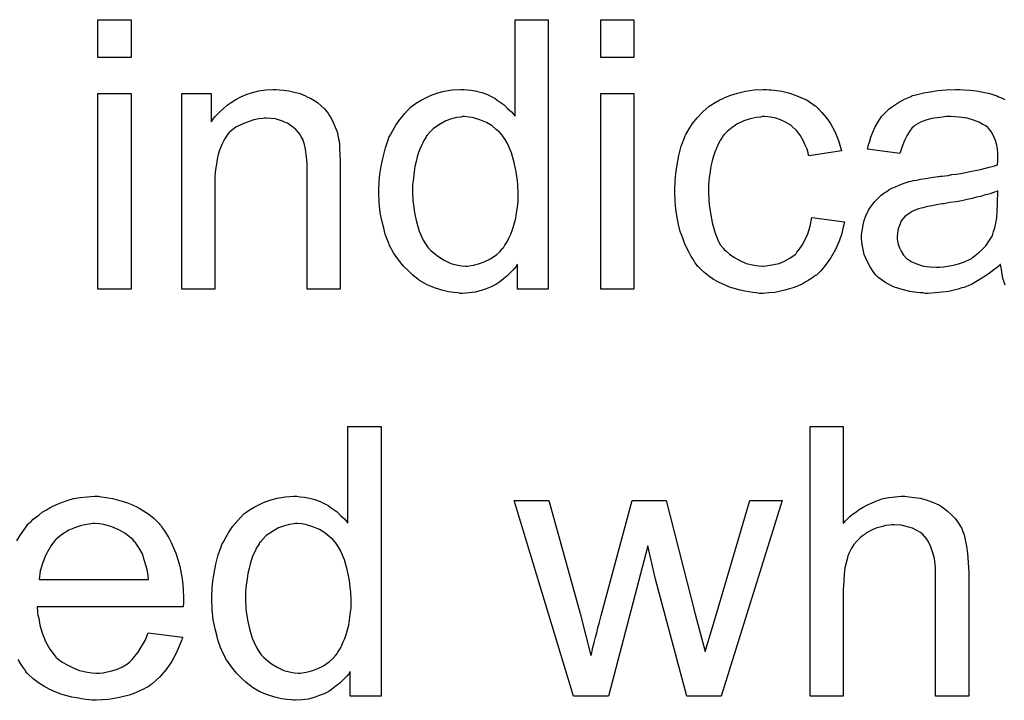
# Model space of a CAD drawing. Extents: x -1.7 to 9, y -2.8 to 5.2.
# Tile 92 of 227: x 4.382 to 4.675, y 0.069 to 0.272. Entities that reach past the tile are written whole.
import ezdxf

# ---------------------------------------------------------------- set-up
doc = ezdxf.new("R2010")
doc.units = 0
doc.layers.add('qfn32-50-23-b_document', color=1, linetype='CONTINUOUS')

msp = doc.modelspace()

# ---------------------------------------------------------------- linework, layer by layer
at = {"layer": 'qfn32-50-23-b_document', "color": 1}
for points in [[(4.41523, 0.260409), (4.405395, 0.260409), (4.405395, 0.271632), (4.41523, 0.271632), (4.41523, 0.260409)], [(4.539144, 0.191567), (4.530004, 0.191567), (4.530004, 0.198856), (4.529888, 0.198741), (4.529773, 0.198509), (4.529426, 0.198046), (4.528963, 0.197468), (4.528384, 0.196889), (4.52769, 0.196195), (4.52688, 0.195385), (4.525839, 0.194575), (4.524798, 0.193766), (4.523641, 0.192956), (4.522252, 0.192261), (4.520748, 0.191683), (4.519244, 0.191104), (4.517508, 0.190642), (4.515657, 0.19041), (4.51369, 0.190294), (4.512996, 0.190294), (4.512533, 0.19041), (4.511145, 0.190526), (4.509525, 0.190757), (4.507558, 0.19122), (4.50536, 0.191914), (4.503162, 0.19284), (4.500963, 0.194113), (4.500848, 0.194113), (4.500732, 0.194344), (4.500038, 0.194807), (4.498997, 0.195732), (4.497724, 0.196889), (4.49622, 0.198393), (4.494716, 0.200245), (4.493212, 0.202327), (4.491939, 0.204757), (4.491939, 0.204873), (4.491823, 0.205104), (4.491707, 0.205451), (4.491476, 0.205914), (4.491245, 0.206608), (4.490898, 0.207418), (4.490666, 0.208228), (4.490435, 0.209269), (4.489856, 0.211583), (4.489278, 0.214244), (4.488931, 0.217253), (4.488815, 0.220492), (4.488815, 0.220608), (4.488815, 0.220839), (4.488815, 0.221302), (4.488815, 0.221996), (4.488931, 0.22269), (4.488931, 0.223616), (4.489162, 0.225699), (4.489509, 0.228128), (4.490088, 0.23079), (4.490782, 0.233566), (4.491707, 0.236227), (4.491707, 0.236343), (4.491823, 0.236575), (4.492055, 0.236922), (4.492286, 0.237384), (4.49298, 0.238657), (4.493906, 0.240277), (4.495063, 0.242012), (4.496567, 0.243748), (4.498302, 0.245599), (4.500385, 0.247103), (4.500501, 0.247103), (4.500616, 0.247219), (4.500963, 0.24745), (4.501426, 0.247682), (4.502583, 0.24826), (4.504203, 0.24907), (4.506054, 0.249764), (4.508252, 0.250343), (4.510682, 0.250806), (4.513228, 0.250921), (4.514153, 0.250921), (4.515079, 0.250806), (4.516351, 0.25069), (4.517856, 0.250343), (4.519475, 0.249996), (4.521095, 0.249417), (4.522599, 0.248607), (4.522831, 0.248492), (4.523293, 0.24826), (4.523988, 0.247682), (4.524913, 0.247103), (4.52607, 0.246293), (4.527112, 0.245252), (4.528269, 0.244211), (4.52931, 0.242938), (4.52931, 0.271632), (4.539144, 0.271632), (4.539144, 0.191567)], [(4.564598, 0.260409), (4.554764, 0.260409), (4.554764, 0.271632), (4.564598, 0.271632), (4.564598, 0.260409)], [(4.41523, 0.191567), (4.405395, 0.191567), (4.405395, 0.249649), (4.41523, 0.249649), (4.41523, 0.191567)], [(4.459311, 0.250806), (4.460584, 0.25069), (4.462088, 0.250458), (4.463708, 0.250111), (4.465444, 0.249649), (4.467063, 0.248954), (4.467295, 0.248839), (4.467757, 0.248607), (4.468567, 0.24826), (4.469493, 0.247682), (4.47065, 0.246988), (4.471691, 0.246062), (4.472733, 0.245136), (4.473658, 0.243979), (4.473774, 0.243864), (4.474005, 0.243401), (4.474352, 0.242822), (4.474931, 0.242012), (4.475394, 0.240855), (4.475856, 0.239698), (4.476435, 0.23831), (4.476782, 0.236806), (4.476782, 0.23669), (4.476898, 0.236227), (4.477014, 0.235533), (4.477129, 0.234608), (4.477129, 0.233219), (4.477245, 0.231599), (4.477361, 0.229632), (4.477361, 0.227203), (4.477361, 0.191567), (4.467526, 0.191567), (4.467526, 0.22674), (4.467526, 0.226856), (4.467526, 0.226971), (4.467526, 0.227781), (4.467526, 0.228823), (4.46741, 0.230095), (4.467295, 0.231599), (4.467063, 0.233103), (4.466716, 0.234492), (4.466369, 0.235765), (4.466369, 0.23588), (4.466138, 0.236227), (4.465791, 0.236806), (4.465444, 0.2375), (4.464865, 0.238194), (4.464171, 0.239004), (4.463245, 0.239814), (4.462204, 0.240508), (4.462088, 0.240624), (4.461741, 0.240855), (4.461047, 0.241087), (4.460237, 0.241434), (4.459311, 0.241781), (4.458154, 0.242128), (4.456766, 0.242244), (4.455378, 0.242359), (4.454799, 0.242359), (4.454336, 0.242244), (4.453179, 0.242128), (4.451675, 0.241897), (4.450055, 0.241318), (4.448204, 0.240624), (4.446353, 0.239698), (4.444618, 0.23831), (4.444386, 0.238079), (4.443923, 0.2375), (4.443576, 0.237037), (4.443229, 0.236459), (4.442766, 0.235765), (4.442419, 0.234955), (4.441956, 0.234029), (4.441494, 0.232872), (4.441146, 0.231599), (4.440799, 0.230211), (4.440568, 0.228707), (4.440337, 0.227087), (4.440105, 0.22512), (4.440105, 0.223153), (4.440105, 0.191567), (4.430271, 0.191567), (4.430271, 0.249649), (4.439064, 0.249649), (4.439064, 0.241318), (4.43918, 0.241434), (4.439411, 0.241781), (4.439758, 0.242244), (4.440221, 0.242822), (4.440915, 0.243517), (4.441725, 0.244326), (4.442651, 0.245252), (4.443808, 0.246178), (4.444965, 0.246988), (4.446353, 0.247913), (4.447857, 0.248723), (4.449477, 0.249417), (4.451328, 0.249996), (4.453179, 0.250458), (4.455262, 0.250806), (4.45746, 0.250921), (4.458386, 0.250921), (4.459311, 0.250806)], [(4.564598, 0.191567), (4.554764, 0.191567), (4.554764, 0.249649), (4.564598, 0.249649), (4.564598, 0.191567)], [(4.604746, 0.250806), (4.60544, 0.250806), (4.606366, 0.25069), (4.608564, 0.250343), (4.610994, 0.249764), (4.613539, 0.248839), (4.616085, 0.247682), (4.618515, 0.246062), (4.61863, 0.246062), (4.618746, 0.245831), (4.61944, 0.245136), (4.620481, 0.244095), (4.621754, 0.242591), (4.623027, 0.24074), (4.6243, 0.238426), (4.625457, 0.235765), (4.626266, 0.232641), (4.616663, 0.231137), (4.616663, 0.231252), (4.616548, 0.231368), (4.616432, 0.232062), (4.616085, 0.233103), (4.615506, 0.234376), (4.614928, 0.235765), (4.614002, 0.237269), (4.612961, 0.238657), (4.611804, 0.239814), (4.611688, 0.23993), (4.611225, 0.240277), (4.610416, 0.24074), (4.60949, 0.241318), (4.608217, 0.241897), (4.606829, 0.242359), (4.605209, 0.242707), (4.603474, 0.242822), (4.602779, 0.242822), (4.602201, 0.242707), (4.600928, 0.242591), (4.599193, 0.242128), (4.597342, 0.24155), (4.595259, 0.240624), (4.593292, 0.239236), (4.592366, 0.238426), (4.591441, 0.2375), (4.591441, 0.237384), (4.591209, 0.237269), (4.590978, 0.236922), (4.590747, 0.236459), (4.5904, 0.23588), (4.589937, 0.235186), (4.58959, 0.234376), (4.589127, 0.233451), (4.588664, 0.232294), (4.588317, 0.231021), (4.587854, 0.229632), (4.587507, 0.228128), (4.587276, 0.226509), (4.587044, 0.224657), (4.586813, 0.22269), (4.586813, 0.220608), (4.586813, 0.220492), (4.586813, 0.220145), (4.586813, 0.219451), (4.586928, 0.218757), (4.586928, 0.217715), (4.587044, 0.216674), (4.587391, 0.214129), (4.587854, 0.211352), (4.588664, 0.208459), (4.589705, 0.205914), (4.5904, 0.204641), (4.591209, 0.2036), (4.591441, 0.203369), (4.592019, 0.20279), (4.593061, 0.20198), (4.594333, 0.201055), (4.596069, 0.200013), (4.598036, 0.199203), (4.60035, 0.198625), (4.601622, 0.198509), (4.602895, 0.198393), (4.603127, 0.198393), (4.603821, 0.198509), (4.604978, 0.198625), (4.60625, 0.198856), (4.607755, 0.199203), (4.609374, 0.199898), (4.610994, 0.200708), (4.612498, 0.201864), (4.61273, 0.20198), (4.613077, 0.202559), (4.613771, 0.203369), (4.614581, 0.204641), (4.615391, 0.206145), (4.616316, 0.207997), (4.617011, 0.210311), (4.617473, 0.212856), (4.627192, 0.211583), (4.627192, 0.211468), (4.627076, 0.21112), (4.626961, 0.210658), (4.626845, 0.209964), (4.626614, 0.209038), (4.626382, 0.208112), (4.625572, 0.205798), (4.624531, 0.203369), (4.623027, 0.200708), (4.621176, 0.198162), (4.620134, 0.197005), (4.618977, 0.195848), (4.618862, 0.195732), (4.61863, 0.195617), (4.618283, 0.195385), (4.61782, 0.195038), (4.617242, 0.194575), (4.616432, 0.194113), (4.615506, 0.19365), (4.614581, 0.193071), (4.612267, 0.19203), (4.60949, 0.19122), (4.606482, 0.190526), (4.604746, 0.19041), (4.603011, 0.190294), (4.601854, 0.190294), (4.601044, 0.19041), (4.600003, 0.190526), (4.598846, 0.190757), (4.597573, 0.190989), (4.596185, 0.19122), (4.593061, 0.192146), (4.591556, 0.19284), (4.589937, 0.193534), (4.588317, 0.19446), (4.586813, 0.195501), (4.585309, 0.196658), (4.58392, 0.198046), (4.583805, 0.198162), (4.583573, 0.198393), (4.583226, 0.198856), (4.582763, 0.199435), (4.582301, 0.200245), (4.581606, 0.201286), (4.581028, 0.202443), (4.580334, 0.203716), (4.579639, 0.20522), (4.579061, 0.206955), (4.578367, 0.208691), (4.577904, 0.210773), (4.577441, 0.212856), (4.577094, 0.215286), (4.576863, 0.217715), (4.576747, 0.220376), (4.576747, 0.220492), (4.576747, 0.220839), (4.576747, 0.221302), (4.576747, 0.221996), (4.576863, 0.222806), (4.576863, 0.223732), (4.576978, 0.224773), (4.577094, 0.22593), (4.577441, 0.228476), (4.57802, 0.231252), (4.578714, 0.234029), (4.579755, 0.236806), (4.579755, 0.236922), (4.579871, 0.237153), (4.580102, 0.2375), (4.580334, 0.237963), (4.581028, 0.239236), (4.582069, 0.24074), (4.583458, 0.242475), (4.585077, 0.244211), (4.587044, 0.245946), (4.589243, 0.247335), (4.589358, 0.247335), (4.58959, 0.24745), (4.589937, 0.247682), (4.5904, 0.247913), (4.590978, 0.248144), (4.591672, 0.248492), (4.593408, 0.249186), (4.595375, 0.249764), (4.597804, 0.250343), (4.60035, 0.250806), (4.603127, 0.250921), (4.604052, 0.250921), (4.604746, 0.250806)], [(4.674976, 0.192724), (4.674629, 0.19365), (4.674282, 0.194691), (4.674051, 0.195964), (4.673819, 0.197352), (4.673588, 0.198856), (4.673472, 0.198856), (4.673356, 0.198625), (4.672662, 0.198046), (4.671621, 0.197237), (4.670233, 0.196195), (4.668497, 0.195154), (4.666761, 0.193997), (4.66491, 0.192956), (4.662943, 0.192146), (4.662712, 0.19203), (4.662018, 0.191914), (4.660976, 0.191567), (4.659704, 0.19122), (4.658084, 0.190873), (4.656233, 0.190642), (4.65415, 0.19041), (4.652068, 0.190294), (4.651142, 0.190294), (4.650448, 0.19041), (4.649638, 0.19041), (4.648712, 0.190526), (4.64663, 0.190873), (4.644316, 0.191452), (4.64177, 0.192261), (4.639456, 0.193418), (4.637374, 0.194923), (4.637142, 0.195154), (4.636564, 0.195732), (4.635754, 0.196774), (4.634828, 0.198162), (4.633903, 0.199898), (4.633093, 0.201864), (4.632514, 0.204294), (4.632399, 0.205451), (4.632283, 0.20684), (4.632283, 0.207071), (4.632283, 0.207534), (4.632399, 0.208344), (4.632514, 0.209385), (4.632746, 0.210658), (4.633093, 0.21193), (4.633556, 0.213319), (4.634134, 0.214591), (4.63425, 0.214707), (4.634481, 0.21517), (4.634944, 0.215864), (4.635523, 0.216674), (4.636217, 0.2176), (4.637142, 0.218525), (4.638068, 0.219451), (4.639225, 0.220261), (4.639341, 0.220376), (4.639803, 0.220608), (4.640382, 0.221071), (4.641307, 0.221534), (4.642349, 0.221996), (4.643622, 0.222575), (4.644894, 0.223038), (4.646398, 0.2235), (4.646514, 0.2235), (4.646977, 0.223616), (4.647671, 0.223847), (4.648597, 0.223963), (4.649754, 0.224195), (4.651258, 0.224426), (4.652993, 0.224773), (4.655076, 0.225005), (4.655191, 0.225005), (4.655654, 0.22512), (4.656233, 0.22512), (4.657043, 0.225236), (4.657968, 0.225352), (4.659125, 0.225583), (4.660398, 0.225699), (4.661786, 0.22593), (4.664563, 0.226509), (4.667571, 0.227087), (4.670233, 0.227781), (4.671505, 0.228128), (4.672662, 0.228476), (4.672662, 0.228591), (4.672662, 0.228823), (4.672778, 0.229517), (4.672778, 0.230327), (4.672778, 0.23079), (4.672778, 0.231021), (4.672778, 0.231137), (4.672778, 0.231252), (4.672778, 0.231946), (4.672662, 0.233103), (4.672431, 0.234376), (4.672084, 0.235765), (4.671505, 0.237153), (4.670811, 0.238426), (4.669885, 0.239467), (4.66977, 0.239583), (4.669191, 0.240046), (4.668266, 0.240508), (4.667109, 0.241202), (4.665489, 0.241781), (4.663638, 0.242359), (4.661324, 0.242707), (4.658663, 0.242822), (4.657506, 0.242822), (4.656349, 0.242707), (4.654729, 0.242475), (4.653109, 0.242244), (4.651373, 0.241781), (4.649754, 0.241202), (4.648365, 0.240393), (4.648249, 0.240277), (4.647787, 0.23993), (4.647208, 0.239351), (4.646514, 0.238426), (4.64582, 0.237269), (4.64501, 0.235765), (4.644316, 0.233913), (4.643622, 0.231831), (4.634018, 0.233103), (4.634018, 0.233219), (4.634134, 0.233335), (4.634134, 0.233682), (4.63425, 0.234145), (4.634597, 0.235186), (4.63506, 0.23669), (4.635638, 0.238194), (4.636332, 0.239814), (4.637258, 0.241434), (4.638299, 0.242938), (4.638415, 0.243054), (4.638878, 0.243517), (4.639572, 0.244211), (4.640498, 0.245136), (4.64177, 0.246062), (4.643274, 0.246988), (4.64501, 0.248029), (4.646977, 0.248839), (4.647092, 0.248839), (4.647208, 0.248954), (4.647555, 0.24907), (4.648018, 0.249186), (4.649175, 0.249533), (4.650795, 0.24988), (4.652646, 0.250227), (4.65496, 0.250574), (4.65739, 0.250806), (4.660167, 0.250921), (4.661439, 0.250921), (4.662712, 0.250806)], [(4.662712, 0.250806), (4.664448, 0.25069), (4.666414, 0.250458), (4.668381, 0.250111), (4.670348, 0.249649), (4.672199, 0.24907), (4.672431, 0.248954), (4.673009, 0.248723), (4.673819, 0.248376), (4.67486, 0.247913)], [(4.514269, 0.242822), (4.51369, 0.242822), (4.513228, 0.242707), (4.511955, 0.242591), (4.510451, 0.242128), (4.508715, 0.24155), (4.506864, 0.240508), (4.505013, 0.239236), (4.504087, 0.23831), (4.503277, 0.237384), (4.503277, 0.237269), (4.503046, 0.237153), (4.50293, 0.236806), (4.502583, 0.236343), (4.502236, 0.235765), (4.501889, 0.23507), (4.501542, 0.234261), (4.501079, 0.233335), (4.500616, 0.232178), (4.500269, 0.230905), (4.499922, 0.229517), (4.499575, 0.228013), (4.499344, 0.226393), (4.499112, 0.224542), (4.498881, 0.222575), (4.498881, 0.220492), (4.498881, 0.220376), (4.498881, 0.220029), (4.498881, 0.219451), (4.498997, 0.218641), (4.498997, 0.217715), (4.499112, 0.216674), (4.499459, 0.214244), (4.500038, 0.211583), (4.500848, 0.208806), (4.502005, 0.206145), (4.502699, 0.204988), (4.503509, 0.203831), (4.503624, 0.203831), (4.50374, 0.2036), (4.504319, 0.203022), (4.50536, 0.202096), (4.506633, 0.20117), (4.508252, 0.200129), (4.510219, 0.199203), (4.512302, 0.198625), (4.513459, 0.198509), (4.514616, 0.198393), (4.515194, 0.198393), (4.515657, 0.198509), (4.51693, 0.198625), (4.518434, 0.199088), (4.52017, 0.199666), (4.522021, 0.200592), (4.523872, 0.201864), (4.524798, 0.202674), (4.525608, 0.2036), (4.525608, 0.203716), (4.525839, 0.203831), (4.52607, 0.204179), (4.526302, 0.204641), (4.526649, 0.20522), (4.527112, 0.205798), (4.527459, 0.206724), (4.527922, 0.207649), (4.528384, 0.208691), (4.528731, 0.209848), (4.529194, 0.211236), (4.529541, 0.212625), (4.529773, 0.214244), (4.530004, 0.215864), (4.530235, 0.217715), (4.530235, 0.219682), (4.530235, 0.219798), (4.530235, 0.220261), (4.530235, 0.220839), (4.53012, 0.221649), (4.53012, 0.222575), (4.530004, 0.223732), (4.529888, 0.225005), (4.529657, 0.226393), (4.529078, 0.22917), (4.528269, 0.232062), (4.527112, 0.234839), (4.526417, 0.235996), (4.525608, 0.237153), (4.525608, 0.237269), (4.525376, 0.237384), (4.524798, 0.238079), (4.523756, 0.239004), (4.522484, 0.240046), (4.520864, 0.241087), (4.518897, 0.241897), (4.516699, 0.242591), (4.515542, 0.242707), (4.514269, 0.242822)], [(4.672778, 0.220724), (4.672662, 0.220724), (4.672547, 0.220608), (4.672199, 0.220492), (4.671737, 0.220376), (4.671158, 0.220145), (4.670464, 0.219914), (4.669654, 0.219682), (4.668728, 0.219451), (4.667687, 0.219104), (4.666414, 0.218872), (4.665142, 0.218525), (4.663638, 0.218178), (4.662018, 0.217831), (4.660398, 0.217484), (4.658547, 0.217253), (4.65658, 0.216905), (4.656349, 0.216905), (4.655654, 0.21679), (4.654497, 0.216558), (4.653225, 0.216327), (4.651836, 0.216096), (4.650448, 0.215749), (4.649175, 0.215401), (4.648018, 0.214939), (4.647902, 0.214939), (4.647555, 0.214707), (4.647092, 0.214476), (4.64663, 0.214129), (4.645241, 0.213203), (4.644084, 0.211815), (4.644084, 0.211699), (4.643853, 0.211468), (4.643737, 0.211005), (4.643506, 0.210426), (4.643274, 0.209732), (4.643043, 0.209038), (4.642927, 0.208112), (4.642812, 0.207187), (4.642812, 0.207071), (4.642812, 0.206493), (4.642927, 0.205798), (4.643159, 0.204873), (4.643506, 0.203831), (4.644084, 0.20279), (4.644779, 0.201633), (4.645704, 0.200592), (4.64582, 0.200476), (4.646283, 0.200245), (4.646977, 0.199782), (4.647902, 0.199319), (4.649175, 0.198856), (4.650679, 0.198393), (4.652415, 0.198162), (4.654497, 0.198046), (4.655423, 0.198046), (4.65658, 0.198162), (4.657853, 0.198393), (4.659472, 0.198625), (4.661092, 0.199088), (4.662828, 0.199666), (4.664563, 0.200476), (4.664795, 0.200592), (4.665257, 0.200939), (4.666067, 0.201517), (4.666993, 0.202327), (4.668034, 0.203253), (4.669191, 0.20441), (4.670117, 0.205798), (4.671042, 0.207302), (4.671158, 0.207418), (4.671274, 0.207881), (4.671505, 0.208691), (4.671852, 0.209732), (4.672199, 0.21112), (4.672431, 0.21274), (4.672547, 0.214707), (4.672662, 0.217021), (4.672778, 0.220724)], [(4.489509, 0.070614), (4.480369, 0.070614), (4.480369, 0.077903), (4.480253, 0.077788), (4.480137, 0.077556), (4.47979, 0.077094), (4.479328, 0.076515), (4.478749, 0.075937), (4.478055, 0.075242), (4.477245, 0.074433), (4.476204, 0.073623), (4.475162, 0.072813), (4.474005, 0.072003), (4.472617, 0.071309), (4.471113, 0.07073), (4.469609, 0.070152), (4.467873, 0.069689), (4.466022, 0.069457), (4.464055, 0.069342), (4.463361, 0.069342), (4.462898, 0.069457), (4.46151, 0.069573), (4.45989, 0.069805), (4.457923, 0.070267), (4.455725, 0.070962), (4.453526, 0.071887), (4.451328, 0.07316), (4.451212, 0.07316), (4.451097, 0.073391), (4.450403, 0.073854), (4.449361, 0.07478), (4.448088, 0.075937), (4.446584, 0.077441), (4.44508, 0.079292), (4.443576, 0.081374), (4.442303, 0.083804), (4.442303, 0.08392), (4.442188, 0.084151), (4.442072, 0.084498), (4.441841, 0.084961), (4.441609, 0.085655), (4.441262, 0.086465), (4.441031, 0.087275), (4.440799, 0.088317), (4.440221, 0.09063), (4.439642, 0.093292), (4.439295, 0.0963), (4.43918, 0.099539), (4.43918, 0.099655), (4.43918, 0.099886), (4.43918, 0.100349), (4.43918, 0.101043), (4.439295, 0.101738), (4.439295, 0.102663), (4.439527, 0.104746), (4.439874, 0.107176), (4.440452, 0.109837), (4.441146, 0.112614), (4.442072, 0.115275), (4.442072, 0.11539), (4.442188, 0.115622), (4.442419, 0.115969), (4.442651, 0.116432), (4.443345, 0.117704), (4.44427, 0.119324), (4.445427, 0.12106), (4.446931, 0.122795), (4.448667, 0.124646), (4.45075, 0.12615), (4.450865, 0.12615), (4.450981, 0.126266), (4.451328, 0.126498), (4.451791, 0.126729), (4.452948, 0.127307), (4.454568, 0.128117), (4.456419, 0.128811), (4.458617, 0.12939), (4.461047, 0.129853), (4.463592, 0.129969), (4.464518, 0.129969), (4.465444, 0.129853), (4.466716, 0.129737), (4.46822, 0.12939), (4.46984, 0.129043), (4.47146, 0.128464), (4.472964, 0.127654), (4.473195, 0.127539), (4.473658, 0.127307), (4.474352, 0.126729), (4.475278, 0.12615), (4.476435, 0.125341), (4.477476, 0.124299), (4.478633, 0.123258), (4.479675, 0.121985), (4.479675, 0.150679), (4.489509, 0.150679), (4.489509, 0.070614)], [(4.626845, 0.121985), (4.626961, 0.122101), (4.627192, 0.122332), (4.627539, 0.122679), (4.628118, 0.123258), (4.628696, 0.123836), (4.629506, 0.124531), (4.630547, 0.125225), (4.631589, 0.126035), (4.632746, 0.126729), (4.634018, 0.127423), (4.637027, 0.128696), (4.638646, 0.129274), (4.640382, 0.129621), (4.642233, 0.129853), (4.644084, 0.129969), (4.645126, 0.129969), (4.646398, 0.129853), (4.647902, 0.129621), (4.649638, 0.12939), (4.651489, 0.128927), (4.65334, 0.128233), (4.655191, 0.127423), (4.655423, 0.127307), (4.656001, 0.12696), (4.656811, 0.126382), (4.657853, 0.125572), (4.658894, 0.124531), (4.660051, 0.123374), (4.661092, 0.121985), (4.662018, 0.120365), (4.662133, 0.120134), (4.662365, 0.119555), (4.662712, 0.118514), (4.663059, 0.11701), (4.663406, 0.115159), (4.663753, 0.112961), (4.663985, 0.110299), (4.6641, 0.107291), (4.6641, 0.070614), (4.654266, 0.070614), (4.654266, 0.107407), (4.654266, 0.107523), (4.654266, 0.107754), (4.654266, 0.108101), (4.654266, 0.108564), (4.65415, 0.109837), (4.653919, 0.111457), (4.653456, 0.113192), (4.652877, 0.114927), (4.652068, 0.116663), (4.651026, 0.118051), (4.650911, 0.118167), (4.650448, 0.11863), (4.649754, 0.119208), (4.648712, 0.119787), (4.64744, 0.120481), (4.645935, 0.120944), (4.644084, 0.121407), (4.642002, 0.121522), (4.641307, 0.121522), (4.640498, 0.121407), (4.639341, 0.121291), (4.638184, 0.120944), (4.636795, 0.120597), (4.635407, 0.120018), (4.633903, 0.119208), (4.633787, 0.119093), (4.633324, 0.118746), (4.63263, 0.118283), (4.63182, 0.117589), (4.630895, 0.116663), (4.629969, 0.115622), (4.629159, 0.114349), (4.628465, 0.112961), (4.628349, 0.112729), (4.628233, 0.112266), (4.628002, 0.111341), (4.627655, 0.110184), (4.627308, 0.10868), (4.627076, 0.106829), (4.626961, 0.104746), (4.626845, 0.102316), (4.626845, 0.070614), (4.617011, 0.070614), (4.617011, 0.150679), (4.626845, 0.150679), (4.626845, 0.121985)], [(4.38133, 0.116779), (4.382371, 0.118514), (4.383528, 0.12025), (4.384801, 0.12187), (4.384916, 0.121985), (4.385148, 0.122217), (4.38561, 0.122564), (4.386189, 0.123142), (4.386883, 0.123721), (4.387809, 0.124415), (4.38885, 0.125225), (4.390123, 0.125919), (4.391395, 0.126729), (4.3929, 0.127423), (4.394519, 0.128117), (4.396255, 0.128696), (4.398106, 0.129274), (4.400073, 0.129621), (4.402156, 0.129853), (4.404354, 0.129969), (4.405511, 0.129969), (4.406321, 0.129853)], [(4.406321, 0.129853), (4.407246, 0.129737), (4.408403, 0.129506), (4.409676, 0.129274), (4.41118, 0.128927), (4.412569, 0.12858), (4.414188, 0.128002), (4.415693, 0.127423), (4.417312, 0.126613), (4.418932, 0.125688), (4.420552, 0.124646), (4.422056, 0.123374), (4.423444, 0.121985), (4.42356, 0.12187), (4.423792, 0.121638), (4.424139, 0.121175), (4.424601, 0.120481), (4.42518, 0.119671), (4.425758, 0.118746), (4.426453, 0.117589), (4.427147, 0.1162), (4.427841, 0.114696), (4.428535, 0.113076), (4.429114, 0.111225), (4.429692, 0.109258), (4.430155, 0.10706), (4.430502, 0.104746), (4.430734, 0.102316), (4.430849, 0.099655), (4.430849, 0.099539), (4.430849, 0.099077), (4.430849, 0.098267), (4.430734, 0.09711), (4.387346, 0.09711), (4.387346, 0.096994), (4.387346, 0.096647), (4.387462, 0.096184), (4.387462, 0.09549), (4.387577, 0.09468), (4.387809, 0.093754), (4.388156, 0.091672), (4.38885, 0.089358), (4.389776, 0.086812), (4.391048, 0.084498), (4.392668, 0.082416), (4.392784, 0.082416), (4.3929, 0.082184), (4.393594, 0.081606), (4.394635, 0.080796), (4.396024, 0.079986), (4.397875, 0.079061), (4.399957, 0.078251), (4.402271, 0.077672), (4.403544, 0.077556), (4.404932, 0.077441), (4.405858, 0.077441), (4.406899, 0.077556), (4.408172, 0.077788), (4.40956, 0.078135), (4.41118, 0.078598), (4.412684, 0.079292), (4.414188, 0.080218), (4.414304, 0.080333), (4.414883, 0.080796), (4.415577, 0.08149), (4.416387, 0.082416), (4.417312, 0.083689), (4.418354, 0.085308), (4.419395, 0.087159), (4.42032, 0.089358), (4.430502, 0.088085), (4.430502, 0.087969), (4.430386, 0.087738), (4.430271, 0.087275), (4.430039, 0.086581), (4.429692, 0.085887), (4.429345, 0.084961), (4.428419, 0.082994), (4.427262, 0.080796), (4.425643, 0.078482), (4.423792, 0.076284), (4.421477, 0.074201), (4.421362, 0.074201), (4.42113, 0.07397), (4.420783, 0.073738), (4.42032, 0.073391), (4.419626, 0.073044), (4.418932, 0.072697), (4.418007, 0.072234), (4.416965, 0.071771), (4.415808, 0.071309), (4.414651, 0.070846), (4.411759, 0.070152), (4.408519, 0.069573), (4.404932, 0.069342), (4.40366, 0.069342), (4.40285, 0.069457), (4.401809, 0.069573), (4.400536, 0.069805), (4.399147, 0.070036), (4.397643, 0.070267), (4.394404, 0.071193), (4.392668, 0.071887), (4.391048, 0.072581), (4.389313, 0.073507), (4.387693, 0.074548), (4.386189, 0.075705), (4.384685, 0.077094), (4.384569, 0.077209), (4.384338, 0.077441), (4.383991, 0.077903), (4.383528, 0.078598), (4.382949, 0.079408), (4.382371, 0.080333), (4.381677, 0.08149)], [(4.590515, 0.070614), (4.580334, 0.070614), (4.571078, 0.105324), (4.568764, 0.115275), (4.557078, 0.070614), (4.546665, 0.070614), (4.529078, 0.128696), (4.539376, 0.128696), (4.548632, 0.095143), (4.551871, 0.082647), (4.551871, 0.082763), (4.551987, 0.082994), (4.552103, 0.083573), (4.552218, 0.08392), (4.552334, 0.084498), (4.55245, 0.085193), (4.552681, 0.086002), (4.552913, 0.086928), (4.55326, 0.088085), (4.553607, 0.089358), (4.553954, 0.090862), (4.554417, 0.092597), (4.55488, 0.094564), (4.564136, 0.128696), (4.574202, 0.128696), (4.582879, 0.094911), (4.585771, 0.083804), (4.589127, 0.095027), (4.599077, 0.128696), (4.60868, 0.128696), (4.590515, 0.070614)], [(4.40447, 0.12187), (4.403775, 0.12187), (4.403313, 0.121754), (4.40204, 0.121638), (4.400536, 0.121291), (4.398685, 0.120713), (4.396718, 0.119903), (4.394867, 0.118746), (4.393015, 0.117242), (4.392784, 0.11701), (4.392321, 0.116432), (4.391511, 0.11539), (4.390701, 0.114002), (4.389776, 0.112382), (4.388966, 0.110299), (4.388272, 0.10787), (4.387925, 0.105209), (4.420436, 0.105209), (4.420436, 0.105324), (4.420436, 0.105556), (4.42032, 0.105903), (4.42032, 0.106366), (4.420089, 0.107754), (4.419742, 0.109258), (4.419163, 0.111109), (4.418585, 0.112845), (4.417659, 0.11458), (4.416618, 0.116085), (4.416618, 0.1162), (4.416387, 0.116316), (4.415808, 0.11701), (4.414767, 0.117936), (4.413378, 0.118977), (4.411643, 0.120018), (4.40956, 0.120944), (4.407131, 0.121638), (4.405858, 0.121754), (4.40447, 0.12187)], [(4.464634, 0.12187), (4.464055, 0.12187), (4.463592, 0.121754), (4.46232, 0.121638), (4.460815, 0.121175), (4.45908, 0.120597), (4.457229, 0.119555), (4.455378, 0.118283), (4.454452, 0.117357), (4.453642, 0.116432), (4.453642, 0.116316), (4.453411, 0.1162), (4.453295, 0.115853), (4.452948, 0.11539), (4.452601, 0.114812), (4.452254, 0.114118), (4.451907, 0.113308), (4.451444, 0.112382), (4.450981, 0.111225), (4.450634, 0.109952), (4.450287, 0.108564), (4.44994, 0.10706), (4.449708, 0.10544), (4.449477, 0.103589), (4.449245, 0.101622), (4.449245, 0.099539), (4.449245, 0.099424), (4.449245, 0.099077), (4.449245, 0.098498), (4.449361, 0.097688), (4.449361, 0.096763), (4.449477, 0.095721), (4.449824, 0.093292), (4.450403, 0.09063), (4.451212, 0.087854), (4.452369, 0.085193), (4.453064, 0.084036), (4.453873, 0.082879), (4.453989, 0.082879), (4.454105, 0.082647), (4.454683, 0.082069), (4.455725, 0.081143), (4.456997, 0.080218), (4.458617, 0.079176), (4.460584, 0.078251), (4.462667, 0.077672), (4.463824, 0.077556), (4.464981, 0.077441), (4.465559, 0.077441), (4.466022, 0.077556), (4.467295, 0.077672), (4.468799, 0.078135), (4.470534, 0.078713), (4.472386, 0.079639), (4.474237, 0.080912), (4.475162, 0.081722), (4.475972, 0.082647), (4.475972, 0.082763), (4.476204, 0.082879), (4.476435, 0.083226), (4.476666, 0.083689), (4.477014, 0.084267), (4.477476, 0.084846), (4.477823, 0.085771), (4.478286, 0.086697), (4.478749, 0.087738), (4.479096, 0.088895), (4.479559, 0.090283), (4.479906, 0.091672), (4.480137, 0.093292), (4.480369, 0.094911), (4.4806, 0.096763), (4.4806, 0.09873), (4.4806, 0.098845), (4.4806, 0.099308), (4.4806, 0.099886), (4.480484, 0.100696), (4.480484, 0.101622), (4.480369, 0.102779), (4.480253, 0.104052), (4.480022, 0.10544), (4.479443, 0.108217), (4.478633, 0.111109), (4.477476, 0.113886), (4.476782, 0.115043), (4.475972, 0.1162), (4.475972, 0.116316), (4.475741, 0.116432), (4.475162, 0.117126), (4.474121, 0.118051), (4.472848, 0.119093), (4.471229, 0.120134), (4.469262, 0.120944), (4.467063, 0.121638), (4.465906, 0.121754), (4.464634, 0.12187)]]:
    msp.add_lwpolyline(points, dxfattribs=at)

doc.saveas('drawing.dxf')
